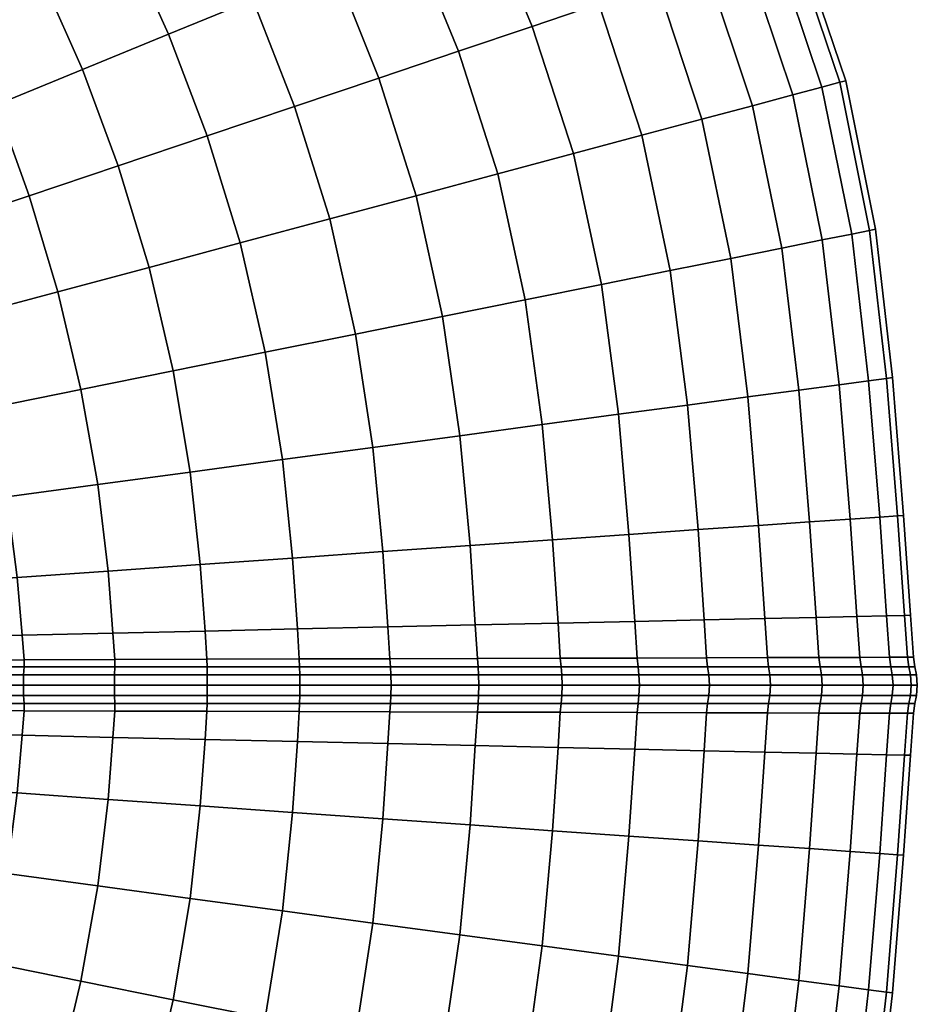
# Model space of a CAD drawing. Header units: centimetres. Extents: x -48.9 to 48.9, y -49 to 48.9.
# Tile 27 of 35: x 30 to 48.9, y -6.7 to 14. Entities that reach past the tile are written whole.
import ezdxf

# ---------------------------------------------------------------- set-up
doc = ezdxf.new("R2010")
doc.units = ezdxf.units.CM
doc.layers.add('Layer 01', color=18, linetype='Continuous', true_color=0x000000)

msp = doc.modelspace()

# ---------------------------------------------------------------- meshes
at = {"layer": 'Layer 01'}
mesh = msp.add_polyface(dxfattribs=at)
corners = [(40.794, 13.834, 26.989), (39.743, 16.375, 26.863), (38.247, 15.761, 27.959), (39.244, 13.313, 28.094), (41.661, 11.163, 27.061), (40.071, 10.737, 28.171), (37.571, 12.749, 28.977), (38.354, 10.277, 29.056), (36.633, 15.098, 28.836), (34.925, 14.397, 29.48), (35.803, 12.154, 29.624), (33.153, 13.669, 29.878), (33.968, 11.537, 30.021), (31.346, 12.928, 30.024), (32.099, 10.908, 30.164), (29.535, 12.186, 29.912), (30.227, 10.278, 30.047), (30.227, 10.278, -0.047), (29.535, 12.186, 0.088), (31.346, 12.928, -0.024), (32.099, 10.908, -0.164), (33.153, 13.669, 0.122), (33.968, 11.537, -0.021), (34.925, 14.397, 0.52), (35.803, 12.154, 0.376), (36.541, 9.791, 0.297), (37.571, 12.749, 1.023), (38.354, 10.277, 0.944), (36.633, 15.098, 1.164), (38.247, 15.761, 2.041), (39.244, 13.313, 1.906), (40.071, 10.737, 1.829), (40.794, 13.834, 3.011), (41.661, 11.163, 2.939), (39.743, 16.375, 3.137), (38.672, 18.67, 26.794), (37.226, 17.965, 27.881), (35.665, 17.203, 28.75), (34.015, 16.399, 29.386), (32.303, 15.565, 29.777), (33.317, 17.82, 29.345), (31.648, 16.906, 29.728), (29.949, 15.976, 29.86), (30.559, 14.716, 29.917), (28.811, 13.865, 29.802), (28.25, 15.046, 29.737), (28.811, 13.865, 0.198), (28.25, 15.046, 0.263), (29.949, 15.976, 0.14), (30.559, 14.716, 0.083), (32.303, 15.565, 0.223), (31.648, 16.906, 0.272), (33.317, 17.82, 0.655), (34.015, 16.399, 0.614), (35.665, 17.203, 1.25), (37.226, 17.965, 2.119), (38.672, 18.67, 3.206), (31.289, 17.621, 29.737), (29.609, 16.651, 29.864), (29.685, 16.508, 29.846), (31.366, 17.471, 29.718), (29.609, 16.651, 0.136), (31.289, 17.621, 0.263), (31.366, 17.471, 0.282), (29.685, 16.508, 0.154)]
mesh.append_faces([[corners[k] for k in face] for face in [(0, 1, 2, 3), (4, 0, 3, 5), (5, 3, 6, 7), (3, 2, 8, 6), (6, 8, 9, 10), (10, 9, 11, 12), (12, 11, 13, 14), (14, 13, 15, 16), (17, 18, 19, 20), (20, 19, 21, 22), (22, 21, 23, 24), (25, 24, 26, 27), (24, 23, 28, 26), (26, 28, 29, 30), (27, 26, 30, 31), (31, 30, 32, 33), (30, 29, 34, 32), (1, 35, 36, 2), (2, 36, 37, 8), (8, 37, 38, 9), (9, 38, 39, 11), (38, 40, 41, 39), (39, 41, 42, 43), (11, 39, 43, 13), (13, 43, 44, 15), (43, 42, 45, 44), (46, 47, 48, 49), (18, 46, 49, 19), (19, 49, 50, 21), (49, 48, 51, 50), (50, 51, 52, 53), (21, 50, 53, 23), (23, 53, 54, 28), (28, 54, 55, 29), (29, 55, 56, 34), (57, 58, 59, 60), (60, 59, 42, 41), (61, 62, 63, 64), (64, 63, 51, 48)]])
mesh = msp.add_polyface(dxfattribs=at)
corners = [(48.006, 9.575, 15), (47.378, 12.695, 15), (47.253, 12.661, 16.983), (47.88, 9.55, 16.97), (46.88, 12.561, 18.931), (47.504, 9.474, 18.906), (46.266, 12.397, 20.813), (46.885, 9.35, 20.776), (45.421, 12.17, 22.596), (46.034, 9.179, 22.548), (44.359, 11.886, 24.25), (44.964, 8.963, 24.192), (43.099, 11.548, 25.747), (43.694, 8.708, 25.681), (44.964, 8.963, 5.808), (44.359, 11.886, 5.75), (45.421, 12.17, 7.404), (46.034, 9.179, 7.452), (46.266, 12.397, 9.187), (46.885, 9.35, 9.224), (46.88, 12.561, 11.069), (47.504, 9.474, 11.094), (47.253, 12.661, 13.017), (47.88, 9.55, 13.03), (46.362, 15.711, 15), (46.24, 15.67, 16.97), (45.112, 18.586, 15), (44.994, 18.537, 16.948), (44.645, 18.393, 18.864), (45.877, 15.547, 18.906), (45.279, 15.346, 20.776), (44.068, 18.155, 20.713), (43.274, 17.829, 22.467), (44.456, 15.068, 22.548), (43.422, 14.719, 24.192), (42.277, 17.418, 24.094), (41.093, 16.931, 25.568), (42.194, 14.306, 25.681), (40.794, 13.834, 26.989), (41.661, 11.163, 27.061), (39.743, 16.375, 26.863), (40.794, 13.834, 3.011), (39.743, 16.375, 3.137), (41.093, 16.931, 4.432), (42.194, 14.306, 4.319), (41.661, 11.163, 2.939), (43.099, 11.548, 4.253), (43.422, 14.719, 5.808), (42.277, 17.418, 5.906), (43.274, 17.829, 7.533), (44.456, 15.068, 7.452), (45.279, 15.346, 9.224), (44.068, 18.155, 9.287), (44.645, 18.393, 11.136), (45.877, 15.547, 11.094), (46.24, 15.67, 13.03), (44.994, 18.537, 13.052)]
mesh.append_faces([[corners[k] for k in face] for face in [(0, 1, 2, 3), (3, 2, 4, 5), (5, 4, 6, 7), (7, 6, 8, 9), (9, 8, 10, 11), (11, 10, 12, 13), (14, 15, 16, 17), (17, 16, 18, 19), (19, 18, 20, 21), (21, 20, 22, 23), (23, 22, 1, 0), (1, 24, 25, 2), (24, 26, 27, 25), (25, 27, 28, 29), (2, 25, 29, 4), (4, 29, 30, 6), (29, 28, 31, 30), (30, 31, 32, 33), (6, 30, 33, 8), (8, 33, 34, 10), (33, 32, 35, 34), (34, 35, 36, 37), (10, 34, 37, 12), (12, 37, 38, 39), (37, 36, 40, 38), (41, 42, 43, 44), (45, 41, 44, 46), (46, 44, 47, 15), (44, 43, 48, 47), (47, 48, 49, 50), (15, 47, 50, 16), (16, 50, 51, 18), (50, 49, 52, 51), (51, 52, 53, 54), (18, 51, 54, 20), (20, 54, 55, 22), (54, 53, 56, 55), (55, 56, 26, 24), (22, 55, 24, 1)]])
mesh = msp.add_polyface(dxfattribs=at)
corners = [(41.221, 3.055, 27.881), (41.004, 5.474, 27.959), (39.274, 5.241, 28.836), (39.489, 2.934, 28.75), (37.444, 4.995, 29.48), (37.657, 2.806, 29.386), (37.657, 2.806, 0.614), (37.444, 4.995, 0.52), (39.274, 5.241, 1.164), (39.489, 2.934, 1.25), (41.004, 5.474, 2.041), (41.221, 3.055, 2.119), (40.643, 8.093, 28.094), (38.912, 7.744, 28.977), (40.071, 10.737, 28.171), (38.354, 10.277, 29.056), (36.541, 9.791, 29.703), (37.083, 7.375, 29.624), (35.186, 6.993, 30.021), (35.546, 4.738, 29.878), (34.66, 9.287, 30.099), (32.745, 8.774, 30.238), (33.253, 6.603, 30.164), (33.611, 4.477, 30.024), (31.316, 6.212, 30.047), (31.671, 4.214, 29.912), (30.828, 8.26, 30.116), (28.942, 7.755, 29.736), (29.409, 5.828, 29.673), (29.76, 3.956, 29.546), (29.76, 3.956, 0.454), (29.409, 5.828, 0.327), (31.316, 6.212, -0.047), (31.671, 4.214, 0.088), (28.942, 7.755, 0.264), (30.828, 8.26, -0.116), (32.745, 8.774, -0.238), (33.253, 6.603, -0.164), (33.611, 4.477, -0.024), (35.186, 6.993, -0.021), (35.546, 4.738, 0.122), (34.66, 9.287, -0.099), (36.541, 9.791, 0.297), (37.083, 7.375, 0.376), (38.912, 7.744, 1.023), (38.354, 10.277, 0.944), (40.071, 10.737, 1.829), (40.643, 8.093, 1.906), (37.571, 12.749, 28.977), (35.803, 12.154, 29.624), (33.968, 11.537, 30.021), (32.099, 10.908, 30.164), (30.227, 10.278, 30.047), (29.535, 12.186, 29.912), (27.75, 11.454, 29.546), (28.383, 9.658, 29.673), (28.383, 9.658, 0.327), (30.227, 10.278, -0.047), (27.75, 11.454, 0.454), (29.535, 12.186, 0.088), (32.099, 10.908, -0.164), (33.968, 11.537, -0.021), (35.803, 12.154, 0.376)]
mesh.append_faces([[corners[k] for k in face] for face in [(0, 1, 2, 3), (3, 2, 4, 5), (6, 7, 8, 9), (9, 8, 10, 11), (1, 12, 13, 2), (12, 14, 15, 13), (13, 15, 16, 17), (2, 13, 17, 4), (4, 17, 18, 19), (17, 16, 20, 18), (18, 20, 21, 22), (19, 18, 22, 23), (23, 22, 24, 25), (22, 21, 26, 24), (24, 26, 27, 28), (25, 24, 28, 29), (30, 31, 32, 33), (31, 34, 35, 32), (32, 35, 36, 37), (33, 32, 37, 38), (38, 37, 39, 40), (37, 36, 41, 39), (39, 41, 42, 43), (40, 39, 43, 7), (7, 43, 44, 8), (43, 42, 45, 44), (44, 45, 46, 47), (8, 44, 47, 10), (15, 48, 49, 16), (16, 49, 50, 20), (20, 50, 51, 21), (21, 51, 52, 26), (52, 53, 54, 55), (26, 52, 55, 27), (34, 56, 57, 35), (56, 58, 59, 57), (35, 57, 60, 36), (36, 60, 61, 41), (41, 61, 62, 42)]])
mesh = msp.add_polyface(dxfattribs=at)
corners = [(48.092, 3.533, 11.157), (47.86, 6.393, 11.136), (48.235, 6.443, 13.052), (48.468, 3.558, 13.062), (48.361, 6.46, 15), (48.594, 3.567, 15), (48.611, 1.466, 13.064), (48.738, 1.469, 15), (48.092, 3.533, 18.843), (47.86, 6.393, 18.864), (47.241, 6.311, 20.713), (47.472, 3.49, 20.683), (46.391, 6.197, 22.467), (46.62, 3.431, 22.426), (45.322, 6.054, 24.094), (45.548, 3.357, 24.043), (44.053, 5.884, 25.568), (44.277, 3.268, 25.508), (42.606, 5.69, 26.863), (42.826, 3.167, 26.794), (41.004, 5.474, 27.959), (41.221, 3.055, 27.881), (41.221, 3.055, 2.119), (41.004, 5.474, 2.041), (42.606, 5.69, 3.137), (42.826, 3.167, 3.206), (44.053, 5.884, 4.432), (44.277, 3.268, 4.492), (45.322, 6.054, 5.906), (45.548, 3.357, 5.957), (46.391, 6.197, 7.533), (46.62, 3.431, 7.574), (47.241, 6.311, 9.287), (47.472, 3.49, 9.317), (48.468, 3.558, 16.938), (48.611, 1.466, 16.936), (48.235, 6.443, 16.948), (48.006, 9.575, 15), (47.88, 9.55, 16.97), (47.504, 9.474, 18.906), (46.885, 9.35, 20.776), (46.034, 9.179, 22.548), (44.964, 8.963, 24.192), (43.694, 8.708, 25.681), (42.246, 8.416, 26.989), (43.099, 11.548, 25.747), (41.661, 11.163, 27.061), (40.071, 10.737, 28.171), (40.643, 8.093, 28.094), (40.643, 8.093, 1.906), (42.246, 8.416, 3.011), (40.071, 10.737, 1.829), (41.661, 11.163, 2.939), (43.099, 11.548, 4.253), (43.694, 8.708, 4.319), (44.964, 8.963, 5.808), (44.359, 11.886, 5.75), (46.034, 9.179, 7.452), (46.885, 9.35, 9.224), (47.504, 9.474, 11.094), (47.88, 9.55, 13.03)]
mesh.append_faces([[corners[k] for k in face] for face in [(0, 1, 2, 3), (3, 2, 4, 5), (6, 3, 5, 7), (8, 9, 10, 11), (11, 10, 12, 13), (13, 12, 14, 15), (15, 14, 16, 17), (17, 16, 18, 19), (19, 18, 20, 21), (22, 23, 24, 25), (25, 24, 26, 27), (27, 26, 28, 29), (29, 28, 30, 31), (31, 30, 32, 33), (33, 32, 1, 0), (7, 5, 34, 35), (5, 4, 36, 34), (34, 36, 9, 8), (4, 37, 38, 36), (36, 38, 39, 9), (9, 39, 40, 10), (10, 40, 41, 12), (12, 41, 42, 14), (14, 42, 43, 16), (16, 43, 44, 18), (43, 45, 46, 44), (44, 46, 47, 48), (18, 44, 48, 20), (23, 49, 50, 24), (49, 51, 52, 50), (50, 52, 53, 54), (24, 50, 54, 26), (26, 54, 55, 28), (54, 53, 56, 55), (28, 55, 57, 30), (30, 57, 58, 32), (32, 58, 59, 1), (1, 59, 60, 2), (2, 60, 37, 4)]])
mesh = msp.add_polyface(dxfattribs=at)
corners = [(41.336, 1.305, 27.856), (41.221, 3.055, 27.881), (39.489, 2.934, 28.75), (39.598, 1.267, 28.717), (37.657, 2.806, 29.386), (37.763, 1.226, 29.345), (35.758, 2.672, 29.777), (35.861, 1.183, 29.728), (37.444, 4.995, 29.48), (35.546, 4.738, 29.878), (35.758, 2.672, 0.223), (35.546, 4.738, 0.122), (37.444, 4.995, 0.52), (37.657, 2.806, 0.614), (35.861, 1.183, 0.272), (37.763, 1.226, 0.655), (39.489, 2.934, 1.25), (39.598, 1.267, 1.283), (41.221, 3.055, 2.119), (41.336, 1.305, 2.144), (33.925, 1.139, 0.14), (35.899, 0.552, 0.282), (33.962, 0.547, 0.154), (37.804, 0.558, 0.661), (37.815, 0.385, 0.642), (35.908, 0.385, 0.263), (33.967, 0.385, 0.136), (39.642, 0.563, 1.285), (41.383, 0.568, 2.144), (41.399, 0.385, 2.127), (39.656, 0.385, 1.268), (39.642, 0.563, 28.715), (41.383, 0.568, 27.856), (37.804, 0.558, 29.339), (37.815, 0.385, 29.358), (39.656, 0.385, 28.732), (41.399, 0.385, 27.873), (35.899, 0.552, 29.718), (33.962, 0.547, 29.846), (33.967, 0.385, 29.864), (35.908, 0.385, 29.737), (33.968, 0, 29.915), (35.914, 0, 29.787), (35.912, 0.218, 29.769), (33.968, 0.218, 29.897), (37.828, 0, 29.407), (37.823, 0.218, 29.389), (37.815, 0.385, 29.358), (35.908, 0.385, 29.737), (35.908, 0.385, 29.737), (33.967, 0.385, 29.864), (39.675, 0, 28.779), (39.668, 0.218, 28.763), (41.425, 0, 27.917), (41.416, 0.218, 27.901), (41.399, 0.385, 27.873), (39.656, 0.385, 28.732), (39.656, 0.385, 28.732), (37.815, 0.385, 29.358), (41.425, 0, 2.083), (39.675, 0, 1.221), (39.668, 0.218, 1.237), (41.416, 0.218, 2.099), (37.828, 0, 0.593), (37.823, 0.218, 0.611), (37.815, 0.385, 0.642), (39.656, 0.385, 1.268), (39.656, 0.385, 1.268), (41.399, 0.385, 2.127), (35.914, 0, 0.213), (35.912, 0.218, 0.231), (33.968, 0, 0.085), (33.968, 0.218, 0.103), (33.967, 0.385, 0.136), (35.908, 0.385, 0.263), (35.908, 0.385, 0.263), (37.815, 0.385, 0.642)]
mesh.append_faces([[corners[k] for k in face] for face in [(0, 1, 2, 3), (3, 2, 4, 5), (5, 4, 6, 7), (4, 8, 9, 6), (10, 11, 12, 13), (14, 10, 13, 15), (15, 13, 16, 17), (17, 16, 18, 19), (20, 14, 21, 22), (14, 15, 23, 21), (21, 23, 24, 25), (22, 21, 25, 26), (15, 17, 27, 23), (17, 19, 28, 27), (27, 28, 29, 30), (23, 27, 30, 24), (0, 3, 31, 32), (3, 5, 33, 31), (31, 33, 34, 35), (32, 31, 35, 36), (5, 7, 37, 33), (37, 38, 39, 40), (33, 37, 40, 34), (41, 42, 43, 44), (42, 45, 46, 43), (43, 46, 47, 48), (44, 43, 49, 50), (45, 51, 52, 46), (51, 53, 54, 52), (52, 54, 55, 56), (46, 52, 57, 58), (59, 60, 61, 62), (60, 63, 64, 61), (61, 64, 65, 66), (62, 61, 67, 68), (63, 69, 70, 64), (69, 71, 72, 70), (70, 72, 73, 74), (64, 70, 75, 76)]])
mesh = msp.add_polyface(dxfattribs=at)
corners = [(35.758, 2.672, 29.777), (35.546, 4.738, 29.878), (33.611, 4.477, 30.024), (33.822, 2.535, 29.917), (35.861, 1.183, 29.728), (33.925, 1.139, 29.86), (31.884, 2.398, 29.802), (31.988, 1.095, 29.737), (31.671, 4.214, 29.912), (29.76, 3.956, 29.546), (29.975, 2.262, 29.434), (30.082, 1.051, 29.363), (28.128, 2.13, 28.819), (28.241, 1.008, 28.744), (28.241, 1.008, 1.256), (28.128, 2.13, 1.181), (29.975, 2.262, 0.566), (30.082, 1.051, 0.637), (31.884, 2.398, 0.198), (31.988, 1.095, 0.263), (29.76, 3.956, 0.454), (31.671, 4.214, 0.088), (33.611, 4.477, -0.024), (33.822, 2.535, 0.083), (33.925, 1.139, 0.14), (35.758, 2.672, 0.223), (35.861, 1.183, 0.272), (35.546, 4.738, 0.122), (32.025, 0.541, 0.28), (30.12, 0.535, 0.658), (33.962, 0.547, 0.154), (33.967, 0.385, 0.136), (32.027, 0.385, 0.263), (30.12, 0.384, 0.641), (33.962, 0.547, 29.846), (35.899, 0.552, 29.718), (32.025, 0.541, 29.72), (30.12, 0.535, 29.342), (30.12, 0.384, 29.359), (32.027, 0.385, 29.737), (33.967, 0.385, 29.864), (28.279, 0.529, 28.721), (28.277, 0.384, 28.736), (28.279, 0.529, 1.279), (28.277, 0.384, 1.264), (28.258, 0, 28.783), (30.107, 0, 29.408), (30.111, 0.218, 29.39), (28.265, 0.218, 28.766), (30.12, 0.384, 29.359), (28.277, 0.384, 28.736), (32.021, 0, 29.787), (32.023, 0.218, 29.769), (33.968, 0, 29.915), (33.968, 0.218, 29.897), (33.967, 0.385, 29.864), (32.027, 0.385, 29.737), (32.027, 0.385, 29.737), (30.12, 0.384, 29.359), (33.968, 0, 0.085), (32.021, 0, 0.213), (32.023, 0.218, 0.231), (33.968, 0.218, 0.103), (30.107, 0, 0.592), (30.111, 0.218, 0.61), (30.12, 0.384, 0.641), (32.027, 0.385, 0.263), (32.027, 0.385, 0.263), (33.967, 0.385, 0.136), (28.258, 0, 1.217), (28.265, 0.218, 1.234), (28.277, 0.384, 1.264), (30.12, 0.384, 0.641)]
mesh.append_faces([[corners[k] for k in face] for face in [(0, 1, 2, 3), (4, 0, 3, 5), (5, 3, 6, 7), (3, 2, 8, 6), (6, 8, 9, 10), (7, 6, 10, 11), (11, 10, 12, 13), (14, 15, 16, 17), (17, 16, 18, 19), (16, 20, 21, 18), (18, 21, 22, 23), (19, 18, 23, 24), (24, 23, 25, 26), (23, 22, 27, 25), (17, 19, 28, 29), (19, 24, 30, 28), (28, 30, 31, 32), (29, 28, 32, 33), (4, 5, 34, 35), (5, 7, 36, 34), (7, 11, 37, 36), (36, 37, 38, 39), (34, 36, 39, 40), (11, 13, 41, 37), (37, 41, 42, 38), (14, 17, 29, 43), (43, 29, 33, 44), (45, 46, 47, 48), (48, 47, 49, 50), (46, 51, 52, 47), (51, 53, 54, 52), (52, 54, 55, 56), (47, 52, 57, 58), (59, 60, 61, 62), (60, 63, 64, 61), (61, 64, 65, 66), (62, 61, 67, 68), (63, 69, 70, 64), (64, 70, 71, 72)]])
mesh = msp.add_polyface(dxfattribs=at)
corners = [(48.234, 1.458, 11.16), (48.092, 3.533, 11.157), (48.468, 3.558, 13.062), (48.611, 1.466, 13.064), (48.234, 1.458, 18.84), (48.092, 3.533, 18.843), (47.472, 3.49, 20.683), (47.611, 1.444, 20.678), (46.62, 3.431, 22.426), (46.755, 1.425, 22.419), (46.755, 1.425, 7.581), (46.62, 3.431, 7.574), (47.472, 3.49, 9.317), (47.611, 1.444, 9.322), (48.611, 1.466, 16.936), (48.468, 3.558, 16.938), (47.673, 0.585, 20.68), (48.297, 0.587, 18.842), (46.814, 0.583, 22.422), (46.84, 0.385, 22.432), (47.7, 0.385, 20.688), (48.325, 0.385, 18.847), (48.738, 1.469, 15), (48.675, 0.588, 16.937), (48.802, 0.588, 15), (48.704, 0.385, 16.94), (48.831, 0.385, 15), (47.673, 0.585, 9.32), (46.814, 0.583, 7.578), (48.297, 0.587, 11.158), (48.325, 0.385, 11.153), (47.7, 0.385, 9.312), (46.84, 0.385, 7.568), (48.704, 0.385, 13.06), (48.675, 0.588, 13.063), (48.374, 0, 11.14), (47.747, 0, 9.292), (47.73, 0.218, 9.299), (48.357, 0.218, 11.144), (46.884, 0, 7.543), (46.868, 0.218, 7.552), (46.84, 0.385, 7.568), (47.7, 0.385, 9.312), (47.7, 0.385, 9.312), (48.325, 0.385, 11.153), (45.8, 0, 24.079), (46.884, 0, 22.457), (46.868, 0.218, 22.448), (45.786, 0.218, 24.068), (47.747, 0, 20.708), (47.73, 0.218, 20.701), (48.374, 0, 18.86), (48.357, 0.218, 18.856), (48.325, 0.385, 18.847), (47.7, 0.385, 20.688), (47.7, 0.385, 20.688), (46.84, 0.385, 22.432), (48.325, 0.385, 11.153), (48.704, 0.385, 13.06), (48.737, 0.218, 13.056), (48.704, 0.385, 13.06), (48.831, 0.385, 15), (48.864, 0.218, 15), (48.882, 0, 15), (48.755, 0, 13.053), (48.755, 0, 16.947), (48.737, 0.218, 16.944), (48.831, 0.385, 15), (48.704, 0.385, 16.94), (48.704, 0.385, 16.94), (48.325, 0.385, 18.847)]
mesh.append_faces([[corners[k] for k in face] for face in [(0, 1, 2, 3), (4, 5, 6, 7), (7, 6, 8, 9), (10, 11, 12, 13), (13, 12, 1, 0), (14, 15, 5, 4), (4, 7, 16, 17), (7, 9, 18, 16), (16, 18, 19, 20), (17, 16, 20, 21), (22, 14, 23, 24), (14, 4, 17, 23), (23, 17, 21, 25), (24, 23, 25, 26), (10, 13, 27, 28), (13, 0, 29, 27), (27, 29, 30, 31), (28, 27, 31, 32), (26, 33, 34, 24), (33, 30, 29, 34), (34, 29, 0, 3), (24, 34, 3, 22), (35, 36, 37, 38), (36, 39, 40, 37), (37, 40, 41, 42), (38, 37, 43, 44), (45, 46, 47, 48), (46, 49, 50, 47), (49, 51, 52, 50), (50, 52, 53, 54), (47, 50, 55, 56), (57, 58, 59, 38), (60, 61, 62, 59), (59, 62, 63, 64), (38, 59, 64, 35), (51, 65, 66, 52), (65, 63, 62, 66), (66, 62, 67, 68), (52, 66, 69, 70)]])
mesh = msp.add_polyface(dxfattribs=at)
corners = [(46.755, 1.425, 22.419), (46.62, 3.431, 22.426), (45.548, 3.357, 24.043), (45.679, 1.402, 24.033), (44.277, 3.268, 25.508), (44.403, 1.374, 25.493), (42.826, 3.167, 26.794), (42.947, 1.341, 26.775), (41.221, 3.055, 27.881), (41.336, 1.305, 27.856), (41.336, 1.305, 2.144), (41.221, 3.055, 2.119), (42.826, 3.167, 3.206), (42.947, 1.341, 3.225), (44.277, 3.268, 4.492), (44.403, 1.374, 4.507), (45.548, 3.357, 5.957), (45.679, 1.402, 5.967), (46.62, 3.431, 7.574), (46.755, 1.425, 7.581), (45.736, 0.58, 24.036), (46.814, 0.583, 22.422), (44.456, 0.576, 25.496), (44.478, 0.385, 25.51), (45.76, 0.385, 24.049), (46.84, 0.385, 22.432), (42.997, 0.572, 26.776), (41.383, 0.568, 27.856), (41.399, 0.385, 27.873), (43.016, 0.385, 26.792), (42.997, 0.572, 3.224), (41.383, 0.568, 2.144), (44.456, 0.576, 4.504), (44.478, 0.385, 4.49), (43.016, 0.385, 3.208), (41.399, 0.385, 2.127), (45.736, 0.58, 5.964), (46.814, 0.583, 7.578), (46.84, 0.385, 7.568), (45.76, 0.385, 5.951), (46.884, 0, 7.543), (45.8, 0, 5.921), (45.786, 0.218, 5.932), (46.868, 0.218, 7.552), (44.514, 0, 4.454), (44.501, 0.218, 4.466), (44.478, 0.385, 4.49), (45.76, 0.385, 5.951), (45.76, 0.385, 5.951), (46.84, 0.385, 7.568), (43.047, 0, 3.167), (43.036, 0.218, 3.182), (41.425, 0, 2.083), (41.416, 0.218, 2.099), (41.399, 0.385, 2.127), (43.016, 0.385, 3.208), (43.016, 0.385, 3.208), (44.478, 0.385, 4.49), (41.425, 0, 27.917), (43.047, 0, 26.833), (43.036, 0.218, 26.818), (41.416, 0.218, 27.901), (44.514, 0, 25.546), (44.501, 0.218, 25.534), (44.478, 0.385, 25.51), (43.016, 0.385, 26.792), (43.016, 0.385, 26.792), (41.399, 0.385, 27.873), (45.8, 0, 24.079), (45.786, 0.218, 24.068), (46.868, 0.218, 22.448), (46.84, 0.385, 22.432), (45.76, 0.385, 24.049), (45.76, 0.385, 24.049), (44.478, 0.385, 25.51)]
mesh.append_faces([[corners[k] for k in face] for face in [(0, 1, 2, 3), (3, 2, 4, 5), (5, 4, 6, 7), (7, 6, 8, 9), (10, 11, 12, 13), (13, 12, 14, 15), (15, 14, 16, 17), (17, 16, 18, 19), (0, 3, 20, 21), (3, 5, 22, 20), (20, 22, 23, 24), (21, 20, 24, 25), (5, 7, 26, 22), (7, 9, 27, 26), (26, 27, 28, 29), (22, 26, 29, 23), (10, 13, 30, 31), (13, 15, 32, 30), (30, 32, 33, 34), (31, 30, 34, 35), (15, 17, 36, 32), (17, 19, 37, 36), (36, 37, 38, 39), (32, 36, 39, 33), (40, 41, 42, 43), (41, 44, 45, 42), (42, 45, 46, 47), (43, 42, 48, 49), (44, 50, 51, 45), (50, 52, 53, 51), (51, 53, 54, 55), (45, 51, 56, 57), (58, 59, 60, 61), (59, 62, 63, 60), (60, 63, 64, 65), (61, 60, 66, 67), (62, 68, 69, 63), (69, 70, 71, 72), (63, 69, 73, 74)]])
mesh = msp.add_polyface(dxfattribs=at)
corners = [(31.884, -2.398, 29.802), (31.988, -1.095, 29.737), (30.082, -1.051, 29.363), (29.975, -2.262, 29.434), (28.241, -1.008, 28.744), (28.128, -2.13, 28.819), (26.492, -0.964, 27.893), (26.374, -2.003, 27.967), (24.865, -0.92, 26.823), (24.743, -1.882, 26.894), (24.743, -1.882, 3.106), (24.865, -0.92, 3.177), (26.492, -0.964, 2.107), (26.374, -2.003, 2.033), (28.241, -1.008, 1.256), (28.128, -2.13, 1.181), (30.082, -1.051, 0.637), (29.975, -2.262, 0.566), (31.988, -1.095, 0.263), (31.884, -2.398, 0.198), (26.529, -0.382, 2.118), (28.277, -0.384, 1.264), (28.279, -0.529, 1.279), (26.533, -0.521, 2.131), (30.12, -0.384, 0.641), (30.12, -0.535, 0.658), (26.529, -0.382, 27.882), (24.903, -0.38, 26.811), (24.908, -0.511, 26.8), (26.533, -0.521, 27.869), (23.427, -0.376, 25.539), (23.433, -0.5, 25.53), (23.388, -0.878, 25.552), (23.427, -0.376, 4.461), (24.903, -0.38, 3.189), (24.908, -0.511, 3.2), (23.433, -0.5, 4.47), (23.388, -0.878, 4.448), (30.12, -0.384, 29.359), (28.277, -0.384, 28.736), (28.279, -0.529, 28.721), (30.12, -0.535, 29.342), (24.883, -0.216, 3.163), (26.513, -0.217, 2.09), (23.404, -0.214, 4.438), (23.391, 0, 4.425), (24.872, 0, 3.149), (26.504, 0, 2.074), (28.265, -0.218, 28.766), (26.513, -0.217, 27.91), (30.111, -0.218, 29.39), (30.107, 0, 29.408), (28.258, 0, 28.783), (26.504, 0, 27.926), (28.265, -0.218, 1.234), (30.111, -0.218, 0.61), (28.258, 0, 1.217), (30.107, 0, 0.592), (24.883, -0.216, 26.837), (23.404, -0.214, 25.562), (24.872, 0, 26.851)]
mesh.append_faces([[corners[k] for k in face] for face in [(0, 1, 2, 3), (3, 2, 4, 5), (5, 4, 6, 7), (7, 6, 8, 9), (10, 11, 12, 13), (13, 12, 14, 15), (15, 14, 16, 17), (17, 16, 18, 19), (20, 21, 22, 23), (21, 24, 25, 22), (22, 25, 16, 14), (23, 22, 14, 12), (26, 27, 28, 29), (27, 30, 31, 28), (28, 31, 32, 8), (29, 28, 8, 6), (33, 34, 35, 36), (34, 20, 23, 35), (35, 23, 12, 11), (36, 35, 11, 37), (38, 39, 40, 41), (39, 26, 29, 40), (40, 29, 6, 4), (41, 40, 4, 2), (20, 34, 42, 43), (34, 33, 44, 42), (42, 44, 45, 46), (43, 42, 46, 47), (26, 39, 48, 49), (39, 38, 50, 48), (48, 50, 51, 52), (49, 48, 52, 53), (24, 21, 54, 55), (21, 20, 43, 54), (54, 43, 47, 56), (55, 54, 56, 57), (30, 27, 58, 59), (27, 26, 49, 58), (58, 49, 53, 60)]])
mesh = msp.add_polyface(dxfattribs=at)
corners = [(37.444, -4.995, 29.48), (37.657, -2.806, 29.386), (35.758, -2.672, 29.777), (35.546, -4.738, 29.878), (37.763, -1.226, 29.345), (35.861, -1.183, 29.728), (33.925, -1.139, 29.86), (33.822, -2.535, 29.917), (33.611, -4.477, 30.024), (31.884, -2.398, 29.802), (31.671, -4.214, 29.912), (31.988, -1.095, 29.737), (31.884, -2.398, 0.198), (31.988, -1.095, 0.263), (33.925, -1.139, 0.14), (33.822, -2.535, 0.083), (31.671, -4.214, 0.088), (33.611, -4.477, -0.024), (35.758, -2.672, 0.223), (35.546, -4.738, 0.122), (35.861, -1.183, 0.272), (37.763, -1.226, 0.655), (37.657, -2.806, 0.614), (37.444, -4.995, 0.52), (30.12, -0.384, 0.641), (32.027, -0.385, 0.263), (32.025, -0.541, 0.28), (30.12, -0.535, 0.658), (33.967, -0.385, 0.136), (33.962, -0.547, 0.154), (30.082, -1.051, 0.637), (33.967, -0.385, 29.864), (32.027, -0.385, 29.737), (32.025, -0.541, 29.72), (33.962, -0.547, 29.846), (30.12, -0.384, 29.359), (30.12, -0.535, 29.342), (30.082, -1.051, 29.363), (37.815, -0.385, 29.358), (35.908, -0.385, 29.737), (35.899, -0.552, 29.718), (37.804, -0.558, 29.339), (35.908, -0.385, 0.263), (35.899, -0.552, 0.282), (37.804, -0.558, 0.661), (32.023, -0.218, 29.769), (30.111, -0.218, 29.39), (33.968, -0.218, 29.897), (33.968, 0, 29.915), (32.021, 0, 29.787), (30.107, 0, 29.408), (35.912, -0.218, 29.769), (35.914, 0, 29.787), (33.968, -0.218, 0.103), (35.912, -0.218, 0.231), (33.968, 0, 0.085), (35.914, 0, 0.213), (32.023, -0.218, 0.231), (30.111, -0.218, 0.61), (30.107, 0, 0.592), (32.021, 0, 0.213)]
mesh.append_faces([[corners[k] for k in face] for face in [(0, 1, 2, 3), (1, 4, 5, 2), (2, 5, 6, 7), (3, 2, 7, 8), (8, 7, 9, 10), (7, 6, 11, 9), (12, 13, 14, 15), (16, 12, 15, 17), (17, 15, 18, 19), (15, 14, 20, 18), (18, 20, 21, 22), (19, 18, 22, 23), (24, 25, 26, 27), (25, 28, 29, 26), (26, 29, 14, 13), (27, 26, 13, 30), (31, 32, 33, 34), (32, 35, 36, 33), (33, 36, 37, 11), (34, 33, 11, 6), (38, 39, 40, 41), (39, 31, 34, 40), (40, 34, 6, 5), (41, 40, 5, 4), (28, 42, 43, 29), (43, 44, 21, 20), (29, 43, 20, 14), (35, 32, 45, 46), (32, 31, 47, 45), (45, 47, 48, 49), (46, 45, 49, 50), (31, 39, 51, 47), (47, 51, 52, 48), (42, 28, 53, 54), (54, 53, 55, 56), (28, 25, 57, 53), (25, 24, 58, 57), (57, 58, 59, 60), (53, 57, 60, 55)]])
mesh = msp.add_polyface(dxfattribs=at)
corners = [(42.826, -3.167, 26.794), (42.947, -1.341, 26.775), (41.336, -1.305, 27.856), (41.221, -3.055, 27.881), (42.606, -5.69, 26.863), (41.004, -5.474, 27.959), (39.489, -2.934, 28.75), (39.274, -5.241, 28.836), (39.598, -1.267, 28.717), (37.763, -1.226, 29.345), (37.657, -2.806, 29.386), (37.444, -4.995, 29.48), (37.444, -4.995, 0.52), (37.657, -2.806, 0.614), (39.489, -2.934, 1.25), (39.274, -5.241, 1.164), (37.763, -1.226, 0.655), (39.598, -1.267, 1.283), (41.336, -1.305, 2.144), (41.221, -3.055, 2.119), (41.004, -5.474, 2.041), (42.826, -3.167, 3.206), (42.606, -5.69, 3.137), (42.947, -1.341, 3.225), (41.399, -0.385, 2.127), (43.016, -0.385, 3.208), (42.997, -0.572, 3.224), (41.383, -0.568, 2.144), (41.399, -0.385, 27.873), (39.656, -0.385, 28.732), (39.642, -0.563, 28.715), (41.383, -0.568, 27.856), (37.815, -0.385, 29.358), (37.804, -0.558, 29.339), (37.815, -0.385, 0.642), (39.656, -0.385, 1.268), (39.642, -0.563, 1.285), (37.804, -0.558, 0.661), (43.016, -0.385, 26.792), (42.997, -0.572, 26.776), (35.908, -0.385, 0.263), (35.899, -0.552, 0.282), (35.908, -0.385, 29.737), (37.823, -0.218, 29.389), (35.912, -0.218, 29.769), (37.828, 0, 29.407), (35.914, 0, 29.787), (41.416, -0.218, 2.099), (43.036, -0.218, 3.182), (39.668, -0.218, 28.763), (41.416, -0.218, 27.901), (41.425, 0, 27.917), (39.675, 0, 28.779), (39.668, -0.218, 1.237), (37.823, -0.218, 0.611), (37.828, 0, 0.593), (39.675, 0, 1.221), (41.425, 0, 2.083), (43.036, -0.218, 26.818), (35.912, -0.218, 0.231), (35.914, 0, 0.213)]
mesh.append_faces([[corners[k] for k in face] for face in [(0, 1, 2, 3), (4, 0, 3, 5), (5, 3, 6, 7), (3, 2, 8, 6), (6, 8, 9, 10), (7, 6, 10, 11), (12, 13, 14, 15), (13, 16, 17, 14), (14, 17, 18, 19), (15, 14, 19, 20), (20, 19, 21, 22), (19, 18, 23, 21), (24, 25, 26, 27), (27, 26, 23, 18), (28, 29, 30, 31), (29, 32, 33, 30), (30, 33, 9, 8), (31, 30, 8, 2), (34, 35, 36, 37), (35, 24, 27, 36), (36, 27, 18, 17), (37, 36, 17, 16), (38, 28, 31, 39), (39, 31, 2, 1), (40, 34, 37, 41), (42, 32, 43, 44), (44, 43, 45, 46), (25, 24, 47, 48), (32, 29, 49, 43), (29, 28, 50, 49), (49, 50, 51, 52), (43, 49, 52, 45), (24, 35, 53, 47), (35, 34, 54, 53), (53, 54, 55, 56), (47, 53, 56, 57), (28, 38, 58, 50), (34, 40, 59, 54), (54, 59, 60, 55)]])
mesh = msp.add_polyface(dxfattribs=at)
corners = [(47.472, -3.49, 20.683), (47.611, -1.444, 20.678), (46.755, -1.425, 22.419), (46.62, -3.431, 22.426), (46.391, -6.197, 22.467), (45.548, -3.357, 24.043), (45.322, -6.054, 24.094), (45.679, -1.402, 24.033), (44.403, -1.374, 25.493), (44.277, -3.268, 25.508), (44.053, -5.884, 25.568), (42.826, -3.167, 26.794), (42.606, -5.69, 26.863), (42.947, -1.341, 26.775), (42.826, -3.167, 3.206), (42.947, -1.341, 3.225), (44.403, -1.374, 4.507), (44.277, -3.268, 4.492), (42.606, -5.69, 3.137), (44.053, -5.884, 4.432), (45.548, -3.357, 5.957), (45.322, -6.054, 5.906), (45.679, -1.402, 5.967), (46.755, -1.425, 7.581), (46.62, -3.431, 7.574), (46.391, -6.197, 7.533), (46.84, -0.385, 22.432), (45.76, -0.385, 24.049), (45.736, -0.58, 24.036), (46.814, -0.583, 22.422), (44.478, -0.385, 25.51), (44.456, -0.576, 25.496), (44.478, -0.385, 4.49), (45.76, -0.385, 5.951), (45.736, -0.58, 5.964), (44.456, -0.576, 4.504), (46.84, -0.385, 7.568), (46.814, -0.583, 7.578), (43.016, -0.385, 3.208), (42.997, -0.572, 3.224), (43.016, -0.385, 26.792), (42.997, -0.572, 26.776), (45.786, -0.218, 5.932), (46.868, -0.218, 7.552), (44.501, -0.218, 4.466), (44.514, 0, 4.454), (45.8, 0, 5.921), (46.884, 0, 7.543), (43.036, -0.218, 3.182), (41.416, -0.218, 2.099), (41.425, 0, 2.083), (43.047, 0, 3.167), (44.501, -0.218, 25.534), (43.036, -0.218, 26.818), (44.514, 0, 25.546), (43.047, 0, 26.833), (41.416, -0.218, 27.901), (41.425, 0, 27.917), (45.786, -0.218, 24.068), (46.868, -0.218, 22.448), (46.884, 0, 22.457), (45.8, 0, 24.079)]
mesh.append_faces([[corners[k] for k in face] for face in [(0, 1, 2, 3), (4, 3, 5, 6), (3, 2, 7, 5), (5, 7, 8, 9), (6, 5, 9, 10), (10, 9, 11, 12), (9, 8, 13, 11), (14, 15, 16, 17), (18, 14, 17, 19), (19, 17, 20, 21), (17, 16, 22, 20), (20, 22, 23, 24), (21, 20, 24, 25), (26, 27, 28, 29), (27, 30, 31, 28), (28, 31, 8, 7), (29, 28, 7, 2), (32, 33, 34, 35), (33, 36, 37, 34), (34, 37, 23, 22), (35, 34, 22, 16), (38, 32, 35, 39), (39, 35, 16, 15), (30, 40, 41, 31), (31, 41, 13, 8), (36, 33, 42, 43), (33, 32, 44, 42), (42, 44, 45, 46), (43, 42, 46, 47), (32, 38, 48, 44), (48, 49, 50, 51), (44, 48, 51, 45), (40, 30, 52, 53), (53, 52, 54, 55), (56, 53, 55, 57), (30, 27, 58, 52), (27, 26, 59, 58), (58, 59, 60, 61), (52, 58, 61, 54)]])
mesh = msp.add_polyface(dxfattribs=at)
corners = [(48.092, -3.533, 11.157), (48.234, -1.458, 11.16), (48.611, -1.466, 13.064), (48.468, -3.558, 13.062), (48.738, -1.469, 15), (48.594, -3.567, 15), (48.611, -1.466, 16.936), (48.468, -3.558, 16.938), (48.234, -1.458, 18.84), (48.092, -3.533, 18.843), (47.611, -1.444, 20.678), (47.472, -3.49, 20.683), (46.62, -3.431, 7.574), (46.755, -1.425, 7.581), (47.611, -1.444, 9.322), (47.472, -3.49, 9.317), (48.325, -0.385, 18.847), (47.7, -0.385, 20.688), (47.673, -0.585, 20.68), (48.297, -0.587, 18.842), (46.84, -0.385, 22.432), (46.814, -0.583, 22.422), (46.755, -1.425, 22.419), (48.831, -0.385, 15), (48.704, -0.385, 16.94), (48.675, -0.588, 16.937), (48.802, -0.588, 15), (46.84, -0.385, 7.568), (47.7, -0.385, 9.312), (47.673, -0.585, 9.32), (46.814, -0.583, 7.578), (48.325, -0.385, 11.153), (48.297, -0.587, 11.158), (48.675, -0.588, 13.063), (48.704, -0.385, 13.06), (47.73, -0.218, 9.299), (48.357, -0.218, 11.144), (46.868, -0.218, 7.552), (46.884, 0, 7.543), (47.747, 0, 9.292), (48.374, 0, 11.14), (47.73, -0.218, 20.701), (46.868, -0.218, 22.448), (48.357, -0.218, 18.856), (48.374, 0, 18.86), (47.747, 0, 20.708), (46.884, 0, 22.457), (48.755, 0, 13.053), (48.737, -0.218, 13.056), (48.882, 0, 15), (48.864, -0.218, 15), (48.737, -0.218, 16.944), (48.755, 0, 16.947)]
mesh.append_faces([[corners[k] for k in face] for face in [(0, 1, 2, 3), (3, 2, 4, 5), (5, 4, 6, 7), (7, 6, 8, 9), (9, 8, 10, 11), (12, 13, 14, 15), (15, 14, 1, 0), (16, 17, 18, 19), (17, 20, 21, 18), (18, 21, 22, 10), (19, 18, 10, 8), (23, 24, 25, 26), (24, 16, 19, 25), (25, 19, 8, 6), (26, 25, 6, 4), (27, 28, 29, 30), (28, 31, 32, 29), (29, 32, 1, 14), (30, 29, 14, 13), (4, 2, 33, 26), (2, 1, 32, 33), (33, 32, 31, 34), (26, 33, 34, 23), (31, 28, 35, 36), (28, 27, 37, 35), (35, 37, 38, 39), (36, 35, 39, 40), (20, 17, 41, 42), (17, 16, 43, 41), (41, 43, 44, 45), (42, 41, 45, 46), (40, 47, 48, 36), (47, 49, 50, 48), (48, 50, 23, 34), (36, 48, 34, 31), (16, 24, 51, 43), (24, 23, 50, 51), (51, 50, 49, 52), (43, 51, 52, 44)]])
mesh = msp.add_polyface(dxfattribs=at)
corners = [(25.425, -12.22, 28.819), (26.023, -10.746, 28.93), (24.382, -10.075, 28.074), (23.842, -11.453, 27.967), (23.842, -11.453, 2.033), (24.382, -10.075, 1.926), (26.023, -10.746, 1.07), (25.425, -12.22, 1.181), (30.227, -10.278, 30.047), (30.828, -8.26, 30.116), (28.942, -7.755, 29.736), (28.383, -9.658, 29.673), (29.535, -12.186, 29.912), (27.75, -11.454, 29.546), (26.6, -9.057, 29.047), (27.118, -7.266, 29.102), (25.389, -6.803, 28.227), (24.908, -8.488, 28.178), (23.784, -6.373, 27.123), (23.337, -7.959, 27.082), (24.908, -8.488, 1.822), (26.6, -9.057, 0.953), (25.389, -6.803, 1.773), (27.118, -7.266, 0.898), (28.942, -7.755, 0.264), (28.383, -9.658, 0.327), (27.75, -11.454, 0.454), (30.227, -10.278, -0.047), (29.535, -12.186, 0.088), (30.828, -8.26, -0.116), (31.316, -6.212, 30.047), (31.671, -4.214, 29.912), (29.76, -3.956, 29.546), (29.409, -5.828, 29.673), (27.565, -5.456, 29.047), (27.91, -3.705, 28.93), (26.153, -3.466, 28.074), (25.815, -5.103, 28.178), (24.19, -4.776, 27.082), (24.52, -3.244, 26.991), (24.19, -4.776, 2.918), (24.52, -3.244, 3.009), (26.153, -3.466, 1.926), (25.815, -5.103, 1.822), (23.784, -6.373, 2.877), (27.565, -5.456, 0.953), (27.91, -3.705, 1.07), (29.76, -3.956, 0.454), (29.409, -5.828, 0.327), (31.316, -6.212, -0.047), (31.671, -4.214, 0.088), (31.884, -2.398, 29.802), (29.975, -2.262, 29.434), (28.128, -2.13, 28.819), (26.374, -2.003, 27.967), (24.743, -1.882, 26.894), (24.743, -1.882, 3.106), (26.374, -2.003, 2.033), (28.128, -2.13, 1.181), (29.975, -2.262, 0.566), (31.884, -2.398, 0.198)]
mesh.append_faces([[corners[k] for k in face] for face in [(0, 1, 2, 3), (4, 5, 6, 7), (8, 9, 10, 11), (12, 8, 11, 13), (13, 11, 14, 1), (11, 10, 15, 14), (14, 15, 16, 17), (1, 14, 17, 2), (17, 16, 18, 19), (5, 20, 21, 6), (20, 22, 23, 21), (21, 23, 24, 25), (6, 21, 25, 26), (26, 25, 27, 28), (25, 24, 29, 27), (30, 31, 32, 33), (9, 30, 33, 10), (10, 33, 34, 15), (33, 32, 35, 34), (34, 35, 36, 37), (15, 34, 37, 16), (16, 37, 38, 18), (37, 36, 39, 38), (40, 41, 42, 43), (44, 40, 43, 22), (22, 43, 45, 23), (43, 42, 46, 45), (45, 46, 47, 48), (23, 45, 48, 24), (24, 48, 49, 29), (48, 47, 50, 49), (31, 51, 52, 32), (32, 52, 53, 35), (35, 53, 54, 36), (36, 54, 55, 39), (41, 56, 57, 42), (42, 57, 58, 46), (46, 58, 59, 47), (47, 59, 60, 50)]])
mesh = msp.add_polyface(dxfattribs=at)
corners = [(47.86, -6.393, 11.136), (48.092, -3.533, 11.157), (48.468, -3.558, 13.062), (48.235, -6.443, 13.052), (48.594, -3.567, 15), (48.361, -6.46, 15), (48.006, -9.575, 15), (48.235, -6.443, 16.948), (47.88, -9.55, 16.97), (47.86, -6.393, 18.864), (47.504, -9.474, 18.906), (47.253, -12.661, 16.983), (46.88, -12.561, 18.931), (46.885, -9.35, 20.776), (46.266, -12.397, 20.813), (47.241, -6.311, 20.713), (46.391, -6.197, 22.467), (46.034, -9.179, 22.548), (45.421, -12.17, 22.596), (44.964, -8.963, 24.192), (44.359, -11.886, 24.25), (45.322, -6.054, 24.094), (44.053, -5.884, 25.568), (43.694, -8.708, 25.681), (43.099, -11.548, 25.747), (42.246, -8.416, 26.989), (41.661, -11.163, 27.061), (42.606, -5.69, 26.863), (41.004, -5.474, 27.959), (40.643, -8.093, 28.094), (40.071, -10.737, 28.171), (39.274, -5.241, 28.836), (38.912, -7.744, 28.977), (38.912, -7.744, 1.023), (39.274, -5.241, 1.164), (41.004, -5.474, 2.041), (40.643, -8.093, 1.906), (40.071, -10.737, 1.829), (42.246, -8.416, 3.011), (41.661, -11.163, 2.939), (42.606, -5.69, 3.137), (44.053, -5.884, 4.432), (43.694, -8.708, 4.319), (43.099, -11.548, 4.253), (44.964, -8.963, 5.808), (44.359, -11.886, 5.75), (45.322, -6.054, 5.906), (46.391, -6.197, 7.533), (46.034, -9.179, 7.452), (45.421, -12.17, 7.404), (46.885, -9.35, 9.224), (46.266, -12.397, 9.187), (47.241, -6.311, 9.287), (47.504, -9.474, 11.094), (46.88, -12.561, 11.069), (47.88, -9.55, 13.03), (48.468, -3.558, 16.938), (48.092, -3.533, 18.843), (47.472, -3.49, 20.683), (46.62, -3.431, 22.426), (46.62, -3.431, 7.574), (47.472, -3.49, 9.317)]
mesh.append_faces([[corners[k] for k in face] for face in [(0, 1, 2, 3), (3, 2, 4, 5), (6, 5, 7, 8), (8, 7, 9, 10), (11, 8, 10, 12), (12, 10, 13, 14), (10, 9, 15, 13), (13, 15, 16, 17), (14, 13, 17, 18), (18, 17, 19, 20), (17, 16, 21, 19), (19, 21, 22, 23), (20, 19, 23, 24), (24, 23, 25, 26), (23, 22, 27, 25), (25, 27, 28, 29), (26, 25, 29, 30), (29, 28, 31, 32), (33, 34, 35, 36), (37, 36, 38, 39), (36, 35, 40, 38), (38, 40, 41, 42), (39, 38, 42, 43), (43, 42, 44, 45), (42, 41, 46, 44), (44, 46, 47, 48), (45, 44, 48, 49), (49, 48, 50, 51), (48, 47, 52, 50), (50, 52, 0, 53), (51, 50, 53, 54), (53, 0, 3, 55), (55, 3, 5, 6), (5, 4, 56, 7), (7, 56, 57, 9), (9, 57, 58, 15), (15, 58, 59, 16), (47, 60, 61, 52), (52, 61, 1, 0)]])
mesh = msp.add_polyface(dxfattribs=at)
corners = [(32.303, -15.565, 29.777), (33.153, -13.669, 29.878), (31.346, -12.928, 30.024), (30.559, -14.716, 29.917), (30.559, -14.716, 0.083), (31.346, -12.928, -0.024), (33.153, -13.669, 0.122), (32.303, -15.565, 0.223), (38.247, -15.761, 27.959), (39.244, -13.313, 28.094), (37.571, -12.749, 28.977), (36.633, -15.098, 28.836), (40.071, -10.737, 28.171), (38.354, -10.277, 29.056), (36.541, -9.791, 29.703), (35.803, -12.154, 29.624), (34.925, -14.397, 29.48), (33.968, -11.537, 30.021), (34.66, -9.287, 30.099), (32.745, -8.774, 30.238), (32.099, -10.908, 30.164), (30.828, -8.26, 30.116), (30.227, -10.278, 30.047), (30.227, -10.278, -0.047), (30.828, -8.26, -0.116), (32.745, -8.774, -0.238), (32.099, -10.908, -0.164), (33.968, -11.537, -0.021), (34.66, -9.287, -0.099), (36.541, -9.791, 0.297), (35.803, -12.154, 0.376), (34.925, -14.397, 0.52), (37.571, -12.749, 1.023), (36.633, -15.098, 1.164), (38.354, -10.277, 0.944), (40.071, -10.737, 1.829), (39.244, -13.313, 1.906), (38.247, -15.761, 2.041), (40.794, -13.834, 3.011), (39.743, -16.375, 3.137), (40.643, -8.093, 28.094), (38.912, -7.744, 28.977), (39.274, -5.241, 28.836), (37.444, -4.995, 29.48), (37.083, -7.376, 29.624), (35.186, -6.993, 30.021), (35.546, -4.738, 29.878), (33.611, -4.477, 30.024), (33.253, -6.603, 30.164), (31.316, -6.212, 30.047), (31.671, -4.214, 29.912), (31.316, -6.212, -0.047), (31.671, -4.214, 0.088), (33.611, -4.477, -0.024), (33.253, -6.603, -0.164), (35.186, -6.993, -0.021), (35.546, -4.738, 0.122), (37.444, -4.995, 0.52), (37.083, -7.376, 0.376), (38.912, -7.744, 1.023), (39.274, -5.241, 1.164), (40.643, -8.093, 1.906)]
mesh.append_faces([[corners[k] for k in face] for face in [(0, 1, 2, 3), (4, 5, 6, 7), (8, 9, 10, 11), (9, 12, 13, 10), (10, 13, 14, 15), (11, 10, 15, 16), (16, 15, 17, 1), (15, 14, 18, 17), (17, 18, 19, 20), (1, 17, 20, 2), (20, 19, 21, 22), (23, 24, 25, 26), (5, 26, 27, 6), (26, 25, 28, 27), (27, 28, 29, 30), (6, 27, 30, 31), (31, 30, 32, 33), (30, 29, 34, 32), (32, 34, 35, 36), (33, 32, 36, 37), (37, 36, 38, 39), (12, 40, 41, 13), (41, 42, 43, 44), (13, 41, 44, 14), (14, 44, 45, 18), (44, 43, 46, 45), (45, 46, 47, 48), (18, 45, 48, 19), (19, 48, 49, 21), (48, 47, 50, 49), (51, 52, 53, 54), (24, 51, 54, 25), (25, 54, 55, 28), (54, 53, 56, 55), (55, 56, 57, 58), (28, 55, 58, 29), (29, 58, 59, 34), (58, 57, 60, 59), (34, 59, 61, 35)]])

doc.saveas('drawing.dxf')
